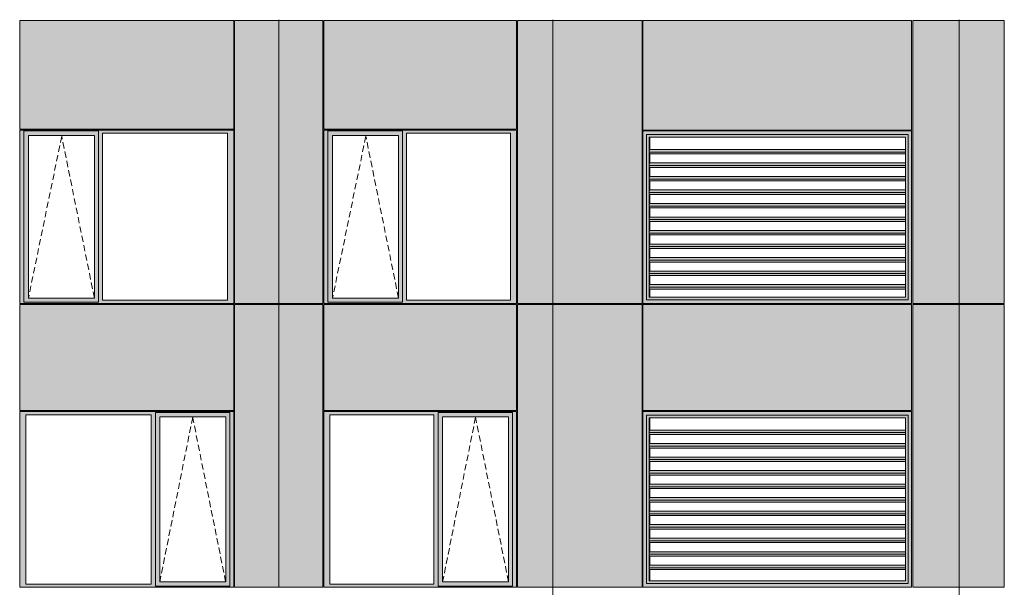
# Model space of a CAD drawing. Header units: millimetres. Extents: x 169383 to 755273, y -3871 to 302042.
# Tile 13 of 61: x 183420 to 194348, y 29847 to 36148. Entities that reach past the tile are written whole.
import ezdxf

# ---------------------------------------------------------------- set-up
doc = ezdxf.new("R2010")
doc.units = ezdxf.units.MM
doc.header["$MEASUREMENT"] = 0
doc.linetypes.add('OO_EOIAAY', pattern=[105.833361, 70.555568, -35.277793])
doc.layers.add('0_Ном._пера__1', color=7, linetype='Continuous', lineweight=0)
doc.layers.add('0_Ном._пера__120', color=7, linetype='Continuous', lineweight=0)
doc.layers.add('АР-Стены_внешние_.АР_Ном._пера__214', color=7, linetype='Continuous', lineweight=0, true_color=0xe2eaf1)

msp = doc.modelspace()

# ---------------------------------------------------------------- hatches: boundary and pattern name
at = {"layer": '0_Ном._пера__1', "linetype": 'Continuous', "lineweight": 0, "true_color": 0x000000}
for points in [[(183420.146, 34888.168), (183464.304, 34888.168), (183464.304, 34913.168), (185785.485, 34913.168), (185785.485, 34923.168), (183420.146, 34923.168)], [(183464.304, 33033.167), (183464.304, 34888.168), (183420.146, 34888.168), (183420.146, 33033.167)], [(183464.304, 34913.168), (183464.304, 34863.168), (183518.182, 34863.168), (184249.24, 34863.168), (184293.49, 34863.168), (184293.49, 34913.168)], [(183464.304, 34863.168), (183464.304, 33058.167), (183517.22, 33058.167), (183517.22, 34863.168)], [(184249.24, 33058.167), (184293.49, 33058.167), (184293.49, 34863.168), (184249.24, 34863.168)], [(185785.485, 34913.168), (184293.49, 34913.168), (184293.49, 34888.168), (184337.648, 34888.168), (185726.53, 34888.168), (185795.22, 34888.168), (185795.22, 34923.168), (185785.485, 34923.168)], [(184293.49, 34888.168), (184293.49, 33033.167), (184337.648, 33033.167), (184337.648, 34888.168)], [(185726.53, 33033.167), (185795.22, 33033.167), (185795.22, 34888.168), (185726.53, 34888.168)], [(186795.22, 34888.168), (186839.378, 34888.168), (186839.378, 34913.168), (188924.844, 34913.168), (188924.844, 34923.168), (186795.22, 34923.168)], [(186839.378, 33033.167), (186839.378, 34888.168), (186795.22, 34888.168), (186795.22, 33033.167)], [(186839.378, 34913.168), (186839.378, 34863.168), (186893.256, 34863.168), (187624.313, 34863.168), (187668.563, 34863.168), (187668.563, 34913.168)], [(186839.378, 34863.168), (186839.378, 33058.167), (186892.293, 33058.167), (186892.293, 34863.168)], [(187624.313, 33058.167), (187668.563, 33058.167), (187668.563, 34863.168), (187624.313, 34863.168)], [(188924.844, 34913.168), (187668.563, 34913.168), (187668.563, 34888.168), (187712.721, 34888.168), (188865.889, 34888.168), (188934.579, 34888.168), (188934.579, 34923.168), (188924.844, 34923.168)], [(187668.563, 34888.168), (187668.563, 33033.167), (187712.721, 33033.167), (187712.721, 34888.168)], [(188865.889, 33033.167), (188934.579, 33033.167), (188934.579, 34888.168), (188865.889, 34888.168)], [(190337.413, 34913.168), (190347.331, 34903.178), (190347.331, 34913.168)], [(190337.413, 34913.168), (190377.125, 34873.168), (191088.929, 34873.168), (191088.929, 34913.168)], [(190337.413, 34913.168), (190337.413, 32998.167), (190377.125, 33038.167), (190377.125, 34873.168), (190347.762, 34902.743), (190347.331, 34902.743), (190347.331, 34903.178)], [(190377.125, 33038.167), (190378.322, 33038.167), (190378.322, 34873.168), (190377.125, 34873.168)], [(190378.322, 34873.168), (190408.107, 34843.168), (191090.126, 34843.168), (191090.126, 34873.168)], [(190408.107, 34843.168), (190378.322, 34873.168), (190378.322, 33038.167), (190408.107, 33068.167), (190405.712, 33068.167), (190405.712, 34843.168)], [(191088.929, 34873.168), (192280.294, 34873.168), (192280.294, 34913.168), (191088.929, 34913.168)], [(191090.126, 34873.168), (191090.126, 34843.168), (192281.492, 34843.168), (192281.492, 34873.168)], [(192280.294, 34913.168), (192280.294, 34873.168), (193278.853, 34873.168), (193318.566, 34913.168), (193233.022, 34913.168)], [(192281.492, 34873.168), (192281.492, 34843.168), (193250.267, 34843.168), (193278.853, 34871.962), (193278.853, 34873.168)], [(193250.267, 33068.167), (193278.853, 33039.373), (193278.853, 34871.962), (193250.267, 34843.168)], [(193278.853, 33038.167), (193318.566, 32998.167), (193318.566, 34913.168), (193278.853, 34873.168)], [(190412.298, 34843.168), (190405.712, 34843.168), (190405.712, 33068.167), (190412.298, 33068.167), (190412.298, 33157.917), (190408.581, 33157.917), (190406.041, 33179.13), (190409.428, 33207.414), (190412.298, 33207.414), (190412.298, 33307.917), (190408.581, 33307.917), (190406.041, 33329.13), (190409.428, 33357.414), (190412.298, 33357.414), (190412.298, 33457.917), (190408.581, 33457.917), (190406.041, 33479.13), (190409.428, 33507.414), (190412.298, 33507.414), (190412.298, 33607.917), (190408.581, 33607.917), (190406.041, 33629.13), (190409.428, 33657.414), (190412.298, 33657.414), (190412.298, 33757.917), (190408.581, 33757.917), (190406.041, 33779.13), (190409.428, 33807.414), (190412.298, 33807.414), (190412.298, 33907.917), (190408.581, 33907.917), (190406.041, 33929.13), (190409.428, 33957.414), (190412.298, 33957.414), (190412.298, 34057.917), (190408.581, 34057.917), (190406.041, 34079.13), (190409.428, 34107.414), (190412.298, 34107.414), (190412.298, 34207.917), (190408.581, 34207.917), (190406.041, 34229.13), (190409.428, 34257.414), (190412.298, 34257.414), (190412.298, 34357.917), (190408.581, 34357.917), (190406.041, 34379.13), (190409.428, 34407.414), (190412.298, 34407.414), (190412.298, 34507.917), (190408.581, 34507.917), (190406.041, 34529.13), (190409.428, 34557.414), (190412.298, 34557.414), (190412.298, 34657.917), (190408.581, 34657.917), (190406.041, 34679.13), (190409.428, 34707.414), (190412.298, 34707.414)], [(190406.041, 34679.13), (193250.267, 34679.13), (193250.267, 34707.414), (190409.428, 34707.414)], [(190406.041, 34679.13), (190408.581, 34657.917), (193250.267, 34657.917), (193250.267, 34679.13)], [(190409.428, 34557.414), (190406.041, 34529.13), (193250.267, 34529.13), (193250.267, 34557.414)], [(193250.267, 34529.13), (190406.041, 34529.13), (190408.581, 34507.917), (193250.267, 34507.917)], [(190406.041, 34379.13), (193250.267, 34379.13), (193250.267, 34407.414), (190409.428, 34407.414)], [(193250.267, 34379.13), (190406.041, 34379.13), (190408.581, 34357.917), (193250.267, 34357.917)], [(190406.041, 34229.13), (193250.267, 34229.13), (193250.267, 34257.414), (190409.428, 34257.414)], [(193250.267, 34229.13), (190406.041, 34229.13), (190408.581, 34207.917), (193250.267, 34207.917)], [(190406.041, 34079.13), (193250.267, 34079.13), (193250.267, 34107.414), (190409.428, 34107.414)], [(190406.041, 34079.13), (190408.581, 34057.917), (193250.267, 34057.917), (193250.267, 34079.13)], [(190406.041, 33929.13), (193250.267, 33929.13), (193250.267, 33957.414), (190409.428, 33957.414)], [(190406.041, 33929.13), (190408.581, 33907.917), (193250.267, 33907.917), (193250.267, 33929.13)], [(190409.428, 33807.414), (190406.041, 33779.13), (193250.267, 33779.13), (193250.267, 33807.414)], [(190406.041, 33779.13), (190408.581, 33757.917), (193250.267, 33757.917), (193250.267, 33779.13)], [(190409.428, 33657.414), (190406.041, 33629.13), (193250.267, 33629.13), (193250.267, 33657.414)], [(193250.267, 33629.13), (190406.041, 33629.13), (190408.581, 33607.917), (193250.267, 33607.917)], [(190409.428, 33507.414), (190406.041, 33479.13), (193250.267, 33479.13), (193250.267, 33507.414)], [(190406.041, 33479.13), (190408.581, 33457.917), (193250.267, 33457.917), (193250.267, 33479.13)], [(190406.041, 33329.13), (193250.267, 33329.13), (193250.267, 33357.414), (190409.428, 33357.414)], [(193250.267, 33329.13), (190406.041, 33329.13), (190408.581, 33307.917), (193250.267, 33307.917)], [(190406.041, 33179.13), (193250.267, 33179.13), (193250.267, 33207.414), (190409.428, 33207.414)], [(190406.041, 33179.13), (190408.581, 33157.917), (193250.267, 33157.917), (193250.267, 33179.13)], [(183464.304, 33033.167), (183420.146, 33033.167), (183420.146, 32998.167), (185795.22, 32998.167), (185795.22, 33033.167), (185726.53, 33033.167), (184337.648, 33033.167), (184293.49, 33033.167), (184293.49, 33008.167), (183464.304, 33008.167)], [(183464.304, 33008.167), (184293.49, 33008.167), (184293.49, 33058.167), (184249.24, 33058.167), (183518.182, 33058.167), (183464.304, 33058.167)], [(186839.378, 33033.167), (186795.22, 33033.167), (186795.22, 32998.167), (188934.579, 32998.167), (188934.579, 33033.167), (188865.889, 33033.167), (187712.721, 33033.167), (187668.563, 33033.167), (187668.563, 33008.167), (186839.378, 33008.167)], [(186839.378, 33008.167), (187668.563, 33008.167), (187668.563, 33058.167), (187624.313, 33058.167), (186893.256, 33058.167), (186839.378, 33058.167)], [(190377.125, 33038.167), (190337.413, 32998.167), (190347.331, 32998.167), (191088.929, 32998.167), (191088.929, 33038.167)], [(190408.107, 33068.167), (190378.322, 33038.167), (191090.126, 33038.167), (191090.126, 33068.167)], [(191088.929, 33038.167), (191088.929, 32998.167), (192280.294, 32998.167), (192280.294, 33038.167)], [(191090.126, 33068.167), (191090.126, 33038.167), (192281.492, 33038.167), (192281.492, 33068.167)], [(192280.294, 32998.167), (193233.022, 32998.167), (193318.566, 32998.167), (193278.853, 33038.167), (192280.294, 33038.167)], [(192281.492, 33038.167), (193278.853, 33038.167), (193278.853, 33039.373), (193250.267, 33068.167), (192281.492, 33068.167)], [(190337.413, 32999.742), (190347.331, 32999.742), (190347.331, 32998.167), (190337.413, 32998.167)], [(183420.146, 31798.168), (183420.146, 31763.168), (183488.836, 31763.168), (184877.718, 31763.168), (184926.69, 31763.168), (184926.69, 31788.168), (185751.062, 31788.168), (185751.062, 31763.168), (185795.22, 31763.168), (185795.22, 31798.168)], [(183488.836, 29883.174), (183488.836, 31763.168), (183420.146, 31763.168), (183420.146, 29883.174)], [(184926.69, 31763.168), (184877.718, 31763.168), (184877.718, 29883.174), (184926.69, 29883.174)], [(184926.69, 31788.168), (184926.69, 31738.168), (184975.754, 31738.168), (185706.812, 31738.168), (185751.062, 31738.168), (185751.062, 31788.168)], [(184926.69, 29908.174), (184974.792, 29908.174), (184974.792, 31738.168), (184926.69, 31738.168)], [(185706.812, 31738.168), (185706.812, 29908.174), (185751.062, 29908.174), (185751.062, 31738.168)], [(185751.062, 29883.174), (185795.22, 29883.174), (185795.22, 31763.168), (185751.062, 31763.168)], [(186795.22, 31798.168), (186795.22, 31763.168), (186863.91, 31763.168), (188017.077, 31763.168), (188066.049, 31763.168), (188066.049, 31788.168), (188890.421, 31788.168), (188890.421, 31763.168), (188934.579, 31763.168), (188934.579, 31798.168)], [(186863.91, 29883.174), (186863.91, 31763.168), (186795.22, 31763.168), (186795.22, 29883.174)], [(188066.049, 31763.168), (188017.077, 31763.168), (188017.077, 29883.174), (188066.049, 29883.174)], [(188066.049, 31788.168), (188066.049, 31738.168), (188115.114, 31738.168), (188846.171, 31738.168), (188890.421, 31738.168), (188890.421, 31788.168)], [(188066.049, 29908.174), (188114.151, 29908.174), (188114.151, 31738.168), (188066.049, 31738.168)], [(188846.171, 31738.168), (188846.171, 29908.174), (188890.421, 29908.174), (188890.421, 31738.168)], [(188890.421, 29883.174), (188934.579, 29883.174), (188934.579, 31763.168), (188890.421, 31763.168)], [(190337.413, 31798.168), (190347.331, 31788.178), (190347.331, 31798.168)], [(190337.413, 31798.168), (190377.125, 31758.168), (191088.929, 31758.168), (191088.929, 31798.168)], [(190337.413, 31798.168), (190337.413, 29848.174), (190377.125, 29888.174), (190377.125, 31758.168), (190347.762, 31787.743), (190347.331, 31787.743), (190347.331, 31788.178)], [(190377.125, 29888.174), (190378.322, 29888.174), (190378.322, 31758.168), (190377.125, 31758.168)], [(190378.322, 31758.168), (190408.107, 31728.168), (191090.126, 31728.168), (191090.126, 31758.168)], [(190408.107, 31728.168), (190378.322, 31758.168), (190378.322, 29888.174), (190408.107, 29918.174), (190405.712, 29918.174), (190405.712, 31728.168)], [(190412.298, 31728.168), (190405.712, 31728.168), (190405.712, 29918.174), (190412.298, 29918.174), (190412.298, 30042.922), (190408.581, 30042.922), (190406.041, 30064.136), (190409.428, 30092.42), (190412.298, 30092.42), (190412.298, 30192.922), (190408.581, 30192.922), (190406.041, 30214.136), (190409.428, 30242.42), (190412.298, 30242.42), (190412.298, 30342.922), (190408.581, 30342.922), (190406.041, 30364.136), (190409.428, 30392.42), (190412.298, 30392.42), (190412.298, 30492.922), (190408.581, 30492.922), (190406.041, 30514.136), (190409.428, 30542.42), (190412.298, 30542.42), (190412.298, 30642.922), (190408.581, 30642.922), (190406.041, 30664.136), (190409.428, 30692.42), (190412.298, 30692.42), (190412.298, 30792.922), (190408.581, 30792.922), (190406.041, 30814.136), (190409.428, 30842.42), (190412.298, 30842.42), (190412.298, 30942.922), (190408.581, 30942.922), (190406.041, 30964.136), (190409.428, 30992.42), (190412.298, 30992.42), (190412.298, 31092.922), (190408.581, 31092.922), (190406.041, 31114.136), (190409.428, 31142.42), (190412.298, 31142.42), (190412.298, 31242.922), (190408.581, 31242.922), (190406.041, 31264.136), (190409.428, 31292.42), (190412.298, 31292.42), (190412.298, 31392.922), (190408.581, 31392.922), (190406.041, 31414.136), (190409.428, 31442.42), (190412.298, 31442.42), (190412.298, 31542.922), (190408.581, 31542.922), (190406.041, 31564.136), (190409.428, 31592.42), (190412.298, 31592.42)], [(191088.929, 31758.168), (192280.294, 31758.168), (192280.294, 31798.168), (191088.929, 31798.168)], [(191090.126, 31758.168), (191090.126, 31728.168), (192281.492, 31728.168), (192281.492, 31758.168)], [(192280.294, 31798.168), (192280.294, 31758.168), (193278.853, 31758.168), (193318.566, 31798.168), (193233.022, 31798.168)], [(192281.492, 31758.168), (192281.492, 31728.168), (193250.267, 31728.168), (193278.853, 31756.962), (193278.853, 31758.168)], [(193250.267, 29918.174), (193278.853, 29889.38), (193278.853, 31756.962), (193250.267, 31728.168)], [(193278.853, 29888.174), (193318.566, 29848.174), (193318.566, 31798.168), (193278.853, 31758.168)], [(190406.041, 31564.136), (193250.267, 31564.136), (193250.267, 31592.42), (190409.428, 31592.42)], [(190406.041, 31564.136), (190408.581, 31542.922), (193250.267, 31542.922), (193250.267, 31564.136)], [(190409.428, 31442.42), (190406.041, 31414.136), (193250.267, 31414.136), (193250.267, 31442.42)], [(193250.267, 31414.136), (190406.041, 31414.136), (190408.581, 31392.922), (193250.267, 31392.922)], [(190406.041, 31264.136), (193250.267, 31264.136), (193250.267, 31292.42), (190409.428, 31292.42)], [(193250.267, 31264.136), (190406.041, 31264.136), (190408.581, 31242.922), (193250.267, 31242.922)], [(190406.041, 31114.136), (193250.267, 31114.136), (193250.267, 31142.42), (190409.428, 31142.42)], [(193250.267, 31114.136), (190406.041, 31114.136), (190408.581, 31092.922), (193250.267, 31092.922)], [(190406.041, 30964.136), (193250.267, 30964.136), (193250.267, 30992.42), (190409.428, 30992.42)], [(190406.041, 30964.136), (190408.581, 30942.922), (193250.267, 30942.922), (193250.267, 30964.136)], [(190406.041, 30814.136), (193250.267, 30814.136), (193250.267, 30842.42), (190409.428, 30842.42)], [(190406.041, 30814.136), (190408.581, 30792.922), (193250.267, 30792.922), (193250.267, 30814.136)], [(190409.428, 30692.42), (190406.041, 30664.136), (193250.267, 30664.136), (193250.267, 30692.42)], [(190406.041, 30664.136), (190408.581, 30642.922), (193250.267, 30642.922), (193250.267, 30664.136)], [(190409.428, 30542.42), (190406.041, 30514.136), (193250.267, 30514.136), (193250.267, 30542.42)], [(193250.267, 30514.136), (190406.041, 30514.136), (190408.581, 30492.922), (193250.267, 30492.922)], [(190409.428, 30392.42), (190406.041, 30364.136), (193250.267, 30364.136), (193250.267, 30392.42)], [(190406.041, 30364.136), (190408.581, 30342.922), (193250.267, 30342.922), (193250.267, 30364.136)], [(190406.041, 30214.136), (193250.267, 30214.136), (193250.267, 30242.42), (190409.428, 30242.42)], [(193250.267, 30214.136), (190406.041, 30214.136), (190408.581, 30192.922), (193250.267, 30192.922)], [(190406.041, 30064.136), (193250.267, 30064.136), (193250.267, 30092.42), (190409.428, 30092.42)], [(190406.041, 30064.136), (190408.581, 30042.922), (193250.267, 30042.922), (193250.267, 30064.136)], [(183488.836, 29883.174), (183420.146, 29883.174), (183420.146, 29848.174), (185795.22, 29848.174), (185795.22, 29883.174), (185751.062, 29883.174), (185751.062, 29858.174), (184926.69, 29858.174), (184926.69, 29883.174), (184877.718, 29883.174)], [(184926.69, 29908.174), (184926.69, 29858.174), (185751.062, 29858.174), (185751.062, 29908.174), (185706.812, 29908.174), (184975.754, 29908.174)], [(186863.91, 29883.174), (186795.22, 29883.174), (186795.22, 29848.174), (188934.579, 29848.174), (188934.579, 29883.174), (188890.421, 29883.174), (188890.421, 29858.174), (188066.049, 29858.174), (188066.049, 29883.174), (188017.077, 29883.174)], [(188066.049, 29908.174), (188066.049, 29858.174), (188890.421, 29858.174), (188890.421, 29908.174), (188846.171, 29908.174), (188115.114, 29908.174)], [(190377.125, 29888.174), (190337.413, 29848.174), (190347.331, 29848.174), (191088.929, 29848.174), (191088.929, 29888.174)], [(190337.413, 29849.749), (190347.331, 29849.749), (190347.331, 29848.174), (190337.413, 29848.174)], [(190408.107, 29918.174), (190378.322, 29888.174), (191090.126, 29888.174), (191090.126, 29918.174)], [(191088.929, 29888.174), (191088.929, 29848.174), (192280.294, 29848.174), (192280.294, 29888.174)], [(191090.126, 29918.174), (191090.126, 29888.174), (192281.492, 29888.174), (192281.492, 29918.174)], [(192280.294, 29848.174), (193233.022, 29848.174), (193318.566, 29848.174), (193278.853, 29888.174), (192280.294, 29888.174)], [(192281.492, 29888.174), (193278.853, 29888.174), (193278.853, 29889.38), (193250.267, 29918.174), (192281.492, 29918.174)]]:
    msp.add_hatch(color=18, dxfattribs=at).paths.add_polyline_path(points)
at = {"layer": 'АР-Стены_внешние_.АР_Ном._пера__214', "linetype": 'Continuous', "lineweight": 0, "true_color": 0xe5e8eb}
for points in [[(183420.146, 36138.425), (183420.146, 34933.168), (185795.219, 34933.168), (185795.219, 36138.425)], [(186295.22, 36138.425), (185805.22, 36138.425), (185805.22, 32998.168), (186295.22, 32998.168)], [(186785.22, 36138.425), (186295.22, 36138.425), (186295.22, 32998.168), (186785.22, 32998.168)], [(186795.22, 36138.425), (186795.22, 34933.168), (188934.578, 34933.168), (188934.578, 36138.425)], [(189336.912, 36138.425), (188944.579, 36138.425), (188944.579, 32998.168), (189336.912, 32998.168)], [(190327.413, 36138.425), (189237.435, 36138.425), (189237.435, 32998.167), (190327.413, 32998.167)], [(190337.413, 34923.168), (193318.566, 34923.168), (193318.566, 36138.425), (190337.413, 36138.425)], [(193847.541, 36138.425), (193331.946, 36138.425), (193331.946, 32998.167), (193847.541, 32998.167)], [(193847.541, 36138.425), (193847.541, 32998.167), (194347.678, 32998.167), (194347.678, 36138.425)], [(183420.146, 32988.167), (183420.146, 31808.168), (185795.22, 31808.168), (185795.22, 32988.167)], [(185805.22, 31798.168), (185805.22, 29848.174), (186295.22, 29848.174), (186295.22, 32988.167), (185805.22, 32988.167)], [(186295.22, 32988.167), (186295.22, 29848.174), (186785.22, 29848.174), (186785.22, 32988.167)], [(186795.22, 32988.167), (186795.22, 31808.168), (188934.579, 31808.168), (188934.579, 32988.167)], [(188944.579, 31798.168), (188944.579, 29848.174), (189336.912, 29848.174), (189336.912, 32988.167), (188944.579, 32988.167)], [(189237.435, 32988.167), (189237.435, 29848.174), (190327.413, 29848.174), (190327.413, 32988.167)], [(190337.413, 31808.168), (193318.566, 31808.168), (193318.566, 32988.167), (190337.413, 32988.167)], [(193331.946, 32988.167), (193331.946, 29848.174), (193847.541, 29848.174), (193847.541, 32988.167)], [(193847.541, 32988.167), (193847.541, 29848.174), (194347.678, 29848.174), (194347.678, 32988.167)]]:
    msp.add_hatch(color=254, dxfattribs=at).paths.add_polyline_path(points)

# ---------------------------------------------------------------- linework, layer by layer
at = {"layer": '0_Ном._пера__120', "color": 7, "linetype": 'Continuous', "lineweight": 0}
for p, q in [((183420.146, 34933.168), (183420.146, 36138.425)), ((185795.219, 36138.425), (183420.146, 36138.425)), ((185795.219, 34933.168), (185795.219, 36138.425)), ((185805.22, 36138.425), (185805.22, 32998.168)), ((186295.22, 36138.425), (185805.22, 36138.425)), ((186295.22, 32988.167), (186295.22, 36145.454)), ((186785.22, 36138.425), (186295.22, 36138.425)), ((186785.22, 32998.168), (186785.22, 36138.425)), ((186795.22, 34933.168), (186795.22, 36138.425)), ((188934.578, 36138.425), (186795.22, 36138.425)), ((188934.578, 34933.168), (188934.578, 36138.425)), ((188944.579, 36138.425), (188944.579, 32998.168)), ((189336.912, 36138.425), (188944.579, 36138.425)), ((189237.435, 36138.425), (190327.413, 36138.425)), ((189336.912, 32988.167), (189336.912, 36147.917)), ((190327.413, 36138.425), (190327.413, 32998.167)), ((190337.413, 36138.425), (190337.413, 34923.168)), ((193318.566, 36138.425), (190337.413, 36138.425)), ((193318.566, 36138.425), (193318.566, 34923.168)), ((193331.946, 36138.425), (193847.541, 36138.425)), ((193331.946, 32998.167), (193331.946, 36138.425)), ((193847.541, 33001.662), (193847.541, 36147.917)), ((193847.541, 36138.425), (194347.678, 36138.425)), ((194347.678, 36138.425), (194347.678, 32998.167)), ((185795.219, 34933.168), (183420.146, 34933.168)), ((185795.22, 34923.168), (183420.146, 34923.168)), ((183430.051, 34923.168), (183420.146, 34923.168)), ((183420.146, 34923.168), (183420.146, 34888.168)), ((183420.146, 34888.168), (183420.146, 33033.167)), ((183464.304, 34888.168), (183464.304, 34913.168)), ((183464.304, 34913.168), (184293.49, 34913.168)), ((183464.304, 34888.168), (183464.304, 33012.742)), ((184248.277, 34863.168), (183517.22, 34863.168)), ((183517.22, 34863.168), (183517.22, 33058.167)), ((184248.277, 34863.168), (184249.24, 34863.168)), ((184249.24, 34863.168), (184249.24, 33058.167)), ((184293.49, 34913.168), (184293.49, 34888.168)), ((184293.49, 34888.168), (184293.49, 33033.167)), ((184337.648, 33033.167), (184337.648, 34888.168)), ((184337.648, 34888.168), (185726.53, 34888.168)), ((185726.53, 34888.168), (185726.53, 33033.167)), ((185795.22, 34888.168), (185795.22, 34923.168)), ((185795.22, 33033.167), (185795.22, 34888.168)), ((188934.578, 34933.168), (186795.22, 34933.168)), ((188934.579, 34923.168), (186795.22, 34923.168)), ((186805.124, 34923.168), (186795.22, 34923.168)), ((186795.22, 34923.168), (186795.22, 34888.168)), ((186795.22, 34888.168), (186795.22, 33033.167)), ((186839.378, 34888.168), (186839.378, 34913.168)), ((186839.378, 34913.168), (187668.563, 34913.168)), ((186839.378, 34888.168), (186839.378, 33012.742)), ((187623.35, 34863.168), (186892.293, 34863.168)), ((186892.293, 34863.168), (186892.293, 33058.167)), ((187623.35, 34863.168), (187624.313, 34863.168)), ((187624.313, 34863.168), (187624.313, 33058.167)), ((187668.563, 34913.168), (187668.563, 34888.168)), ((187668.563, 34888.168), (187668.563, 33033.167)), ((187712.721, 33033.167), (187712.721, 34888.168)), ((187712.721, 34888.168), (188865.889, 34888.168)), ((188865.889, 34888.168), (188865.889, 33033.167)), ((188934.579, 34888.168), (188934.579, 34923.168)), ((188934.579, 33033.167), (188934.579, 34888.168)), ((193318.566, 34923.168), (190337.413, 34923.168)), ((190337.413, 34913.168), (190347.331, 34913.168)), ((190337.413, 32998.167), (190337.413, 34913.168)), ((190347.331, 34913.168), (193308.878, 34913.168)), ((190347.331, 34913.168), (191088.929, 34913.168)), ((191088.929, 34873.168), (190377.125, 34873.168)), ((190377.125, 34873.168), (190377.125, 33038.167)), ((191088.929, 34913.168), (192280.294, 34913.168)), ((192280.294, 34873.168), (191088.929, 34873.168)), ((192280.294, 34913.168), (193308.878, 34913.168)), ((193278.853, 34873.168), (192280.294, 34873.168)), ((193278.853, 33038.167), (193278.853, 34873.168)), ((193308.878, 34913.168), (193318.566, 34913.168)), ((193318.566, 34913.168), (193318.566, 32998.167)), ((190405.712, 33068.167), (190405.712, 34843.168)), ((190405.712, 34843.168), (193250.267, 34843.168)), ((190405.712, 33068.167), (190405.712, 34843.168)), ((190412.298, 34707.414), (190412.298, 34843.168)), ((193250.267, 33068.167), (193250.267, 34843.168)), ((190406.041, 34679.13), (190409.428, 34707.414)), ((193250.267, 34679.13), (190406.041, 34679.13)), ((190408.581, 34657.917), (190406.041, 34679.13)), ((193250.267, 34657.917), (190408.581, 34657.917)), ((193250.267, 34707.414), (190409.428, 34707.414)), ((190412.298, 34557.414), (190412.298, 34657.917)), ((190406.041, 34529.13), (190409.428, 34557.414)), ((193250.267, 34557.414), (190409.428, 34557.414)), ((193250.267, 34529.13), (190406.041, 34529.13)), ((190408.581, 34507.917), (190406.041, 34529.13)), ((193250.267, 34507.917), (190408.581, 34507.917)), ((190412.298, 34407.414), (190412.298, 34507.917)), ((190406.041, 34379.13), (190409.428, 34407.414)), ((193250.267, 34379.13), (190406.041, 34379.13)), ((190408.581, 34357.917), (190406.041, 34379.13)), ((193250.267, 34357.917), (190408.581, 34357.917)), ((193250.267, 34407.414), (190409.428, 34407.414)), ((190412.298, 34257.414), (190412.298, 34357.917)), ((190406.041, 34229.13), (190409.428, 34257.414)), ((193250.267, 34229.13), (190406.041, 34229.13)), ((190408.581, 34207.917), (190406.041, 34229.13)), ((193250.267, 34207.917), (190408.581, 34207.917)), ((193250.267, 34257.414), (190409.428, 34257.414)), ((190412.298, 34107.414), (190412.298, 34207.917)), ((190406.041, 34079.13), (190409.428, 34107.414)), ((193250.267, 34107.414), (190409.428, 34107.414)), ((193250.267, 34079.13), (190406.041, 34079.13)), ((190408.581, 34057.917), (190406.041, 34079.13)), ((193250.267, 34057.917), (190408.581, 34057.917)), ((190412.298, 33957.414), (190412.298, 34057.917)), ((190406.041, 33929.13), (190409.428, 33957.414)), ((193250.267, 33929.13), (190406.041, 33929.13)), ((190408.581, 33907.917), (190406.041, 33929.13)), ((193250.267, 33907.917), (190408.581, 33907.917)), ((193250.267, 33957.414), (190409.428, 33957.414)), ((190412.298, 33807.414), (190412.298, 33907.917)), ((190406.041, 33779.13), (190409.428, 33807.414)), ((193250.267, 33779.13), (190406.041, 33779.13)), ((190408.581, 33757.917), (190406.041, 33779.13)), ((193250.267, 33807.414), (190409.428, 33807.414)), ((190406.041, 33629.13), (190409.428, 33657.414)), ((193250.267, 33757.917), (190408.581, 33757.917)), ((193250.267, 33657.414), (190409.428, 33657.414)), ((190412.298, 33657.414), (190412.298, 33757.917)), ((193250.267, 33629.13), (190406.041, 33629.13)), ((190408.581, 33607.917), (190406.041, 33629.13)), ((193250.267, 33607.917), (190408.581, 33607.917)), ((190412.298, 33507.414), (190412.298, 33607.917)), ((190406.041, 33479.13), (190409.428, 33507.414)), ((193250.267, 33479.13), (190406.041, 33479.13)), ((190408.581, 33457.917), (190406.041, 33479.13)), ((193250.267, 33457.917), (190408.581, 33457.917)), ((193250.267, 33507.414), (190409.428, 33507.414)), ((190412.298, 33357.414), (190412.298, 33457.917)), ((190406.041, 33329.13), (190409.428, 33357.414)), ((193250.267, 33329.13), (190406.041, 33329.13)), ((190408.581, 33307.917), (190406.041, 33329.13)), ((193250.267, 33357.414), (190409.428, 33357.414)), ((193250.267, 33307.917), (190408.581, 33307.917)), ((190412.298, 33207.414), (190412.298, 33307.917)), ((190406.041, 33179.13), (190409.428, 33207.414)), ((193250.267, 33179.13), (190406.041, 33179.13)), ((190408.581, 33157.917), (190406.041, 33179.13)), ((193250.267, 33157.917), (190408.581, 33157.917)), ((193250.267, 33207.414), (190409.428, 33207.414)), ((190412.298, 33068.167), (190412.298, 33157.917)), ((183420.146, 33033.167), (183420.146, 32998.167)), ((184293.49, 33012.742), (183464.304, 33012.742)), ((183517.22, 33058.167), (184248.277, 33058.167)), ((184249.24, 33058.167), (184248.277, 33058.167)), ((184293.49, 33033.167), (184293.49, 33012.742)), ((185726.53, 33033.167), (184337.648, 33033.167)), ((185795.22, 32998.167), (185795.22, 33033.167)), ((186795.22, 33033.167), (186795.22, 32998.167)), ((187668.563, 33012.742), (186839.378, 33012.742)), ((186892.293, 33058.167), (187623.35, 33058.167)), ((187624.313, 33058.167), (187623.35, 33058.167)), ((187668.563, 33033.167), (187668.563, 33012.742)), ((188865.889, 33033.167), (187712.721, 33033.167)), ((188934.579, 32998.167), (188934.579, 33033.167)), ((190377.125, 33038.167), (191088.929, 33038.167)), ((193247.872, 33068.167), (190405.712, 33068.167)), ((191088.929, 33038.167), (192280.294, 33038.167)), ((192280.294, 33038.167), (193278.853, 33038.167)), ((193250.267, 33068.167), (193247.872, 33068.167)), ((193847.541, 32996.669), (193847.541, 33001.662)), ((183429.774, 32998.168), (183420.146, 32998.168)), ((183420.146, 32998.167), (183429.971, 32998.167)), ((183420.146, 31808.168), (183420.146, 32988.167)), ((183420.146, 32988.167), (185795.22, 32988.167)), ((183429.971, 32998.167), (185785.405, 32998.167)), ((185785.405, 32998.167), (185795.22, 32998.167)), ((185795.22, 31808.168), (185795.22, 32988.167)), ((186295.22, 32998.168), (185805.22, 32998.168)), ((185805.22, 32988.167), (185805.22, 29848.174)), ((185805.22, 32988.167), (186785.22, 32988.167)), ((186785.22, 32998.168), (186295.22, 32998.168)), ((186295.22, 32988.167), (186295.22, 29848.174)), ((186785.22, 29848.174), (186785.22, 32988.167)), ((186804.848, 32998.168), (186795.22, 32998.168)), ((186795.22, 32998.167), (186805.045, 32998.167)), ((186795.22, 31808.168), (186795.22, 32988.167)), ((186795.22, 32988.167), (188934.579, 32988.167)), ((186805.045, 32998.167), (188924.765, 32998.167)), ((188924.765, 32998.167), (188934.579, 32998.167)), ((188934.579, 31808.168), (188934.579, 32988.167)), ((189336.912, 32998.168), (188944.579, 32998.168)), ((188944.579, 32988.167), (188944.579, 29848.174)), ((188944.579, 32988.167), (190327.413, 32988.167)), ((189237.435, 32998.167), (190327.413, 32998.167)), ((189336.912, 32988.167), (189336.912, 29848.174)), ((190327.413, 32988.167), (190327.413, 29848.174)), ((190337.413, 32998.167), (190337.413, 32999.742)), ((190337.671, 32998.167), (190337.413, 32998.167)), ((190347.331, 32998.167), (190337.413, 32998.167)), ((190337.413, 32988.167), (190337.413, 31808.168)), ((190337.413, 32988.167), (193318.566, 32988.167)), ((190347.331, 32998.167), (190337.671, 32998.167)), ((191088.929, 32998.167), (190347.331, 32998.167)), ((192280.294, 32998.167), (191088.929, 32998.167)), ((193308.878, 32998.167), (192280.294, 32998.167)), ((193318.566, 32998.167), (193308.878, 32998.167)), ((193318.566, 32988.167), (193318.566, 31808.168)), ((193331.946, 32998.167), (193847.541, 32998.167)), ((193331.946, 32988.167), (193331.946, 29848.174)), ((193331.946, 32988.167), (194347.678, 32988.167)), ((193847.541, 32998.167), (194347.678, 32998.167)), ((193847.541, 32992.485), (193847.541, 32996.669)), ((193847.541, 29848.174), (193847.541, 32988.167)), ((194347.678, 32988.167), (194347.678, 29848.174)), ((185795.22, 31808.168), (183420.146, 31808.168)), ((188934.579, 31808.168), (186795.22, 31808.168)), ((193318.566, 31808.168), (190337.413, 31808.168)), ((183420.146, 31763.168), (183420.146, 31798.168)), ((183420.146, 31798.168), (185795.22, 31798.168)), ((183420.146, 29883.174), (183420.146, 31763.168)), ((183488.836, 31763.168), (183488.836, 29883.174)), ((184877.718, 31763.168), (183488.836, 31763.168)), ((184877.718, 29883.174), (184877.718, 31763.168)), ((184926.69, 31738.168), (184926.69, 31788.168)), ((185751.062, 31788.168), (184926.69, 31788.168)), ((184926.69, 29908.174), (184926.69, 31738.168)), ((184974.792, 29908.174), (184974.792, 31738.168)), ((184974.792, 31738.168), (185705.849, 31738.168)), ((185706.812, 31738.168), (185705.849, 31738.168)), ((185706.812, 29908.174), (185706.812, 31738.168)), ((185751.062, 31763.168), (185751.062, 31788.168)), ((185751.062, 31763.168), (185751.062, 29883.174)), ((185795.22, 31798.168), (185795.22, 31763.168)), ((185795.22, 31763.168), (185795.22, 29883.174)), ((186795.22, 31763.168), (186795.22, 31798.168)), ((186795.22, 31798.168), (188934.579, 31798.168)), ((186795.22, 29883.174), (186795.22, 31763.168)), ((186863.91, 31763.168), (186863.91, 29883.174)), ((188017.077, 31763.168), (186863.91, 31763.168)), ((188017.077, 29883.174), (188017.077, 31763.168)), ((188066.049, 31738.168), (188066.049, 31788.168)), ((188890.421, 31788.168), (188066.049, 31788.168)), ((188066.049, 29908.174), (188066.049, 31738.168)), ((188114.151, 29908.174), (188114.151, 31738.168)), ((188114.151, 31738.168), (188845.208, 31738.168)), ((188846.171, 31738.168), (188845.208, 31738.168)), ((188846.171, 29908.174), (188846.171, 31738.168)), ((188890.421, 31763.168), (188890.421, 31788.168)), ((188890.421, 31763.168), (188890.421, 29883.174)), ((188934.579, 31798.168), (188934.579, 31763.168)), ((188934.579, 31763.168), (188934.579, 29883.174)), ((190337.413, 31798.168), (190347.331, 31798.168)), ((190337.413, 29848.174), (190337.413, 31798.168)), ((190347.331, 31798.168), (193308.878, 31798.168)), ((190347.331, 31798.168), (191088.929, 31798.168)), ((191088.929, 31758.168), (190377.125, 31758.168)), ((190377.125, 31758.168), (190377.125, 29888.174)), ((190405.712, 29918.174), (190405.712, 31728.168)), ((190405.712, 31728.168), (193250.267, 31728.168)), ((190405.712, 29918.174), (190405.712, 31728.168)), ((190412.298, 31592.42), (190412.298, 31728.168)), ((191088.929, 31798.168), (192280.294, 31798.168)), ((192280.294, 31758.168), (191088.929, 31758.168)), ((192280.294, 31798.168), (193308.878, 31798.168)), ((193278.853, 31758.168), (192280.294, 31758.168)), ((193250.267, 29918.174), (193250.267, 31728.168)), ((193278.853, 29888.174), (193278.853, 31758.168)), ((193308.878, 31798.168), (193318.566, 31798.168)), ((193318.566, 31798.168), (193318.566, 29848.174)), ((190406.041, 31564.136), (190409.428, 31592.42)), ((193250.267, 31592.42), (190409.428, 31592.42)), ((193250.267, 31564.136), (190406.041, 31564.136)), ((190408.581, 31542.922), (190406.041, 31564.136)), ((193250.267, 31542.922), (190408.581, 31542.922)), ((190412.298, 31442.42), (190412.298, 31542.922)), ((190406.041, 31414.136), (190409.428, 31442.42)), ((193250.267, 31414.136), (190406.041, 31414.136)), ((190408.581, 31392.922), (190406.041, 31414.136)), ((193250.267, 31392.922), (190408.581, 31392.922)), ((193250.267, 31442.42), (190409.428, 31442.42)), ((190412.298, 31292.42), (190412.298, 31392.922)), ((190406.041, 31264.136), (190409.428, 31292.42)), ((193250.267, 31264.136), (190406.041, 31264.136)), ((190408.581, 31242.922), (190406.041, 31264.136)), ((193250.267, 31292.42), (190409.428, 31292.42)), ((193250.267, 31242.922), (190408.581, 31242.922)), ((190412.298, 31142.42), (190412.298, 31242.922)), ((190406.041, 31114.136), (190409.428, 31142.42)), ((193250.267, 31114.136), (190406.041, 31114.136)), ((190408.581, 31092.922), (190406.041, 31114.136)), ((193250.267, 31092.922), (190408.581, 31092.922)), ((193250.267, 31142.42), (190409.428, 31142.42)), ((190412.298, 30992.42), (190412.298, 31092.922)), ((190406.041, 30964.136), (190409.428, 30992.42)), ((193250.267, 30964.136), (190406.041, 30964.136)), ((190408.581, 30942.922), (190406.041, 30964.136)), ((193250.267, 30942.922), (190408.581, 30942.922)), ((193250.267, 30992.42), (190409.428, 30992.42)), ((190412.298, 30842.42), (190412.298, 30942.922)), ((190406.041, 30814.136), (190409.428, 30842.42)), ((193250.267, 30842.42), (190409.428, 30842.42)), ((193250.267, 30814.136), (190406.041, 30814.136)), ((190408.581, 30792.922), (190406.041, 30814.136)), ((193250.267, 30792.922), (190408.581, 30792.922)), ((190412.298, 30692.42), (190412.298, 30792.922)), ((190406.041, 30664.136), (190409.428, 30692.42)), ((193250.267, 30664.136), (190406.041, 30664.136)), ((190408.581, 30642.922), (190406.041, 30664.136)), ((193250.267, 30642.922), (190408.581, 30642.922)), ((193250.267, 30692.42), (190409.428, 30692.42)), ((190412.298, 30542.42), (190412.298, 30642.922)), ((190406.041, 30514.136), (190409.428, 30542.42)), ((193250.267, 30514.136), (190406.041, 30514.136)), ((190408.581, 30492.922), (190406.041, 30514.136)), ((193250.267, 30492.922), (190408.581, 30492.922)), ((193250.267, 30542.42), (190409.428, 30542.42)), ((190412.298, 30392.42), (190412.298, 30492.922)), ((190406.041, 30364.136), (190409.428, 30392.42)), ((193250.267, 30392.42), (190409.428, 30392.42)), ((193250.267, 30364.136), (190406.041, 30364.136)), ((190408.581, 30342.922), (190406.041, 30364.136)), ((193250.267, 30342.922), (190408.581, 30342.922)), ((190412.298, 30242.42), (190412.298, 30342.922)), ((190406.041, 30214.136), (190409.428, 30242.42)), ((193250.267, 30214.136), (190406.041, 30214.136)), ((190408.581, 30192.922), (190406.041, 30214.136)), ((193250.267, 30192.922), (190408.581, 30192.922)), ((193250.267, 30242.42), (190409.428, 30242.42)), ((190412.298, 30092.42), (190412.298, 30192.922)), ((190406.041, 30064.136), (190409.428, 30092.42)), ((193250.267, 30064.136), (190406.041, 30064.136)), ((190408.581, 30042.922), (190406.041, 30064.136)), ((193250.267, 30092.42), (190409.428, 30092.42)), ((193250.267, 30042.922), (190408.581, 30042.922)), ((190412.298, 29918.174), (190412.298, 30042.922)), ((183420.146, 29848.174), (183420.146, 29883.174)), ((185795.22, 29848.174), (183420.146, 29848.174)), ((183488.836, 29883.174), (184877.718, 29883.174)), ((184926.69, 29858.174), (184926.69, 29908.174)), ((184926.69, 29858.174), (185751.062, 29858.174)), ((185705.849, 29908.174), (184974.792, 29908.174)), ((185705.849, 29908.174), (185706.812, 29908.174)), ((185751.062, 29883.174), (185751.062, 29858.174)), ((185795.22, 29883.174), (185795.22, 29848.174)), ((186295.22, 29848.174), (185805.22, 29848.174)), ((186785.22, 29848.174), (186295.22, 29848.174)), ((186795.22, 29848.174), (186795.22, 29883.174)), ((188934.579, 29848.174), (186795.22, 29848.174)), ((186863.91, 29883.174), (188017.077, 29883.174)), ((188066.049, 29858.174), (188066.049, 29908.174)), ((188066.049, 29858.174), (188890.421, 29858.174)), ((188845.208, 29908.174), (188114.151, 29908.174)), ((188845.208, 29908.174), (188846.171, 29908.174)), ((188890.421, 29883.174), (188890.421, 29858.174)), ((188934.579, 29883.174), (188934.579, 29848.174)), ((189235.699, 29848.174), (188944.579, 29848.174)), ((189336.912, 29848.174), (188944.579, 29848.174)), ((189235.699, 29848.174), (189285.699, 29848.174)), ((189237.435, 29848.174), (190327.413, 29848.174)), ((189287.435, 29848.174), (189285.699, 29848.174)), ((189336.912, 26688.423), (189336.912, 29848.174)), ((190337.413, 29848.174), (190337.413, 29849.749)), ((190347.331, 29848.174), (190337.413, 29848.174)), ((191088.929, 29848.174), (190347.331, 29848.174)), ((190377.125, 29888.174), (191088.929, 29888.174)), ((193247.872, 29918.174), (190405.712, 29918.174)), ((191088.929, 29888.174), (192280.294, 29888.174)), ((192280.294, 29848.174), (191088.929, 29848.174)), ((192280.294, 29888.174), (193278.853, 29888.174)), ((193308.878, 29848.174), (192280.294, 29848.174)), ((193250.267, 29918.174), (193247.872, 29918.174)), ((193318.566, 29848.174), (193308.878, 29848.174)), ((193331.946, 29848.174), (193836.557, 29848.174)), ((194035.543, 29848.174), (193836.557, 29848.174)), ((193847.541, 26701.919), (193847.541, 29848.174)), ((194035.543, 29848.174), (194347.678, 29848.174))]:
    msp.add_line(p, q, dxfattribs=at)
at = {"layer": '0_Ном._пера__120', "color": 7, "linetype": 'OO_EOIAAY', "lineweight": 0}
for p, q in [((183886.24, 34853.168), (183517.22, 33058.167)), ((184249.24, 33058.167), (183886.24, 34853.168)), ((187261.314, 34853.168), (186892.293, 33058.167)), ((187624.313, 33058.167), (187261.314, 34853.168)), ((185339.983, 31734.177), (184974.792, 29908.174)), ((185705.849, 29908.174), (185339.177, 31738.168)), ((188479.342, 31734.177), (188114.151, 29908.174)), ((188845.208, 29908.174), (188478.536, 31738.168))]:
    msp.add_line(p, q, dxfattribs=at)

doc.saveas('drawing.dxf')
